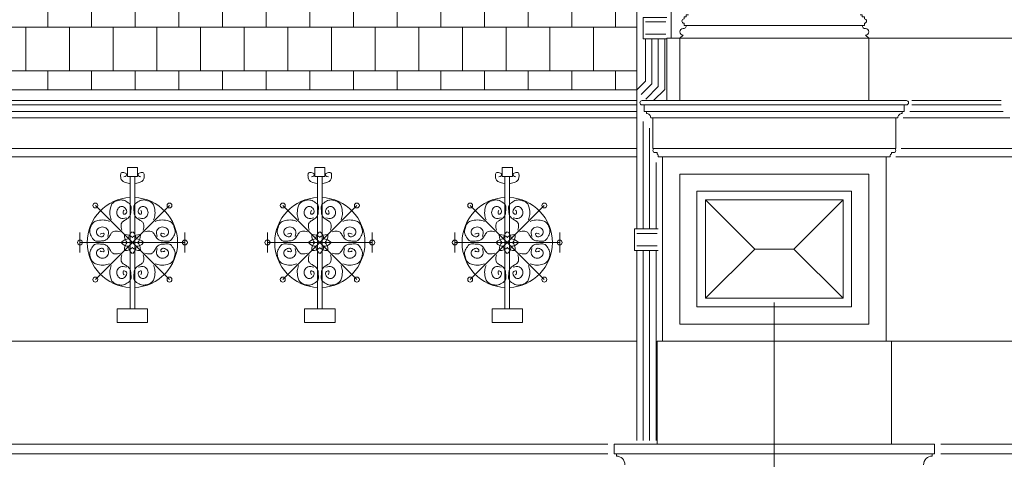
# Model space of a CAD drawing. Extents: x 0 to 286551, y -50 to 581131.
# Tile 190 of 207: x 264135 to 268717, y 561700 to 563747. Entities that reach past the tile are written whole.
import ezdxf

# ---------------------------------------------------------------- set-up
doc = ezdxf.new("R2010")
doc.units = 0
doc.header["$MEASUREMENT"] = 0
doc.layers.add('0.15 GRIJS', color=252, linetype='CONTINUOUS', lineweight=15)

msp = doc.modelspace()

# ---------------------------------------------------------------- hatches: boundary and pattern name
at = {"layer": '0.15 GRIJS'}
h = msp.add_hatch(dxfattribs=at)
h.set_pattern_fill('AR-B88', color=256, style=0)
h.set_pattern_definition([(0, (251971.76, 622843.67), (0, 203.2), []), (90, (251971.76, 622843.67), (-101.6, 203.2), [203.2, -203.2])])
h.paths.add_polyline_path([(258076.5, 566041.2), (267006.5, 566041.2), (267006.5, 563420.2), (260964.8, 563420.2), (260956.4, 563503.7)])
edge = h.paths.add_edge_path(flags=16)
edge.add_arc((262663.5, 564980.4), 540.8, 0, 360)
edge = h.paths.add_edge_path(flags=16)
edge.add_arc((265491.5, 564980.4), 540.8, 0, 360)

# ---------------------------------------------------------------- linework, layer by layer
for points in [[(258076.5, 566041.2), (267006.5, 566041.2), (267006.5, 566041.2), (267006.5, 566041.2), (267006.5, 566041.2), (267006.5, 566041.2), (267006.5, 563420.2), (267006.5, 563420.2), (267006.5, 563420.2), (260964.8, 563420.2), (260956.4, 563503.7)], [(268086.1, 563370.2), (267206.9, 563370.2), (267206.9, 563660.5), (268086.1, 563660.5)], [(267126.5, 562250.2), (268166.5, 562250.2), (268166.5, 563108.2), (267126.5, 563108.2)], [(264635.7, 563059.5), (264683.2, 563059.5), (264683.2, 563017.6), (264635.7, 563017.6)], [(265507.8, 563059.5), (265555.3, 563059.5), (265555.3, 563017.6), (265507.8, 563017.6)], [(266379.9, 563059.5), (266427.4, 563059.5), (266427.4, 563017.6), (266379.9, 563017.6)], [(267206.5, 563028.2), (268086.5, 563028.2), (268086.5, 562330.2), (267206.5, 562330.2)], [(267286.5, 562948.2), (268006.5, 562948.2), (268006.5, 562410.2), (267286.5, 562410.2)], [(267326.5, 562908.2), (267966.5, 562908.2), (267966.5, 562450.2), (267326.5, 562450.2)], [(264588.6, 562401.6), (264730.3, 562401.6), (264730.3, 562337.5), (264588.6, 562337.5)], [(265460.7, 562401.6), (265602.4, 562401.6), (265602.4, 562337.5), (265460.7, 562337.5)], [(266332.8, 562401.6), (266474.5, 562401.6), (266474.5, 562337.5), (266332.8, 562337.5)], [(268191.5, 561770.2), (268191.5, 562250.2), (267101.5, 562250.2), (267101.5, 561770.2)]]:
    msp.add_lwpolyline(points, close=True, dxfattribs=at)
for points in [[(267166.9, 563660.5), (267166.9, 564990.2)], [(267146.5, 563757.9), (267046.5, 563757.9), (267036.5, 563757.9), (267036.5, 563657.9), (267146.5, 563657.9)], [(267046.5, 563736.6), (267142.1, 563736.6)], [(268056.1, 563720.5), (267236.9, 563720.5)], [(267006.5, 563420.2), (267046.5, 563460.2), (267046.5, 563657.9)], [(267027.7, 563399), (267076.5, 563447.8), (267076.5, 563657.9)], [(267046.5, 563679.1), (267142.1, 563679.1)], [(267048.9, 563377.8), (267106.5, 563435.4), (267106.5, 563657.9)], [(267083.8, 563370.2), (267136.5, 563422.9), (267136.5, 563657.9)], [(267206.9, 563660.5), (267146.9, 563660.5), (267146.9, 563370.2)], [(268086.1, 563660.5), (268826.9, 563660.5)], [(260964.8, 563420.2), (267006.5, 563420.2)], [(267006.5, 562772.9), (267006.5, 563420.2)], [(267006.5, 563370.2), (264076.5, 563370.2)], [(267006.5, 563350.2), (264076.5, 563350.2)], [(267031.5, 563370.2), (268261.5, 563370.2)], [(268251.5, 563350.2), (267041.5, 563350.2)], [(268286.5, 563370.2), (268494.2, 563370.2)], [(268286.5, 563350.2), (268494.2, 563350.2)], [(268701.9, 563370.2), (268494.2, 563370.2)], [(268701.9, 563350.2), (268494.2, 563350.2)], [(267006.5, 563320.2), (264076.5, 563320.2)], [(267006.5, 563290.2), (264076.5, 563290.2)], [(267051.5, 563320.2), (268241.5, 563320.2)], [(267081.5, 563290.2), (268211.5, 563290.2)], [(268246.5, 563290.2), (268494.2, 563290.2)], [(268276.5, 563320.2), (268494.2, 563320.2)], [(268711.9, 563320.2), (268494.2, 563320.2)], [(268741.9, 563290.2), (268494.2, 563290.2)], [(267036.5, 562772.9), (267036.5, 563273.8)], [(267066.5, 562772.9), (267066.5, 563242.6)], [(267006.5, 563148.2), (264076.5, 563148.2)], [(267006.5, 563108.2), (264076.5, 563108.2)], [(268201.5, 563148.2), (267091.5, 563148.2)], [(268211.5, 563108.2), (268494.2, 563108.2)], [(268236.5, 563148.2), (268494.2, 563148.2)], [(268751.9, 563148.2), (268494.2, 563148.2)], [(268776.9, 563108.2), (268494.2, 563108.2)], [(267096.5, 562772.9), (267096.5, 563082.2)], [(264648.3, 562709.6), (264648.3, 563017.6)], [(264670.5, 562709.6), (264670.5, 563017.6)], [(265520.4, 562709.6), (265520.4, 563017.6)], [(265542.6, 562709.6), (265542.6, 563017.6)], [(266392.5, 562709.6), (266392.5, 563017.6)], [(266414.7, 562709.6), (266414.7, 563017.6)], [(264659.4, 562709.6), (264486.9, 562882.1)], [(264659.4, 562709.6), (264832, 562882.1)], [(265531.5, 562709.6), (265359, 562882.1)], [(265531.5, 562709.6), (265704.1, 562882.1)], [(266403.6, 562709.6), (266231.1, 562882.1)], [(266403.6, 562709.6), (266576.2, 562882.1)], [(267326.5, 562908.2), (267555.5, 562679.2), (267326.5, 562450.2)], [(267966.5, 562908.2), (267737.5, 562679.2), (267966.5, 562450.2)], [(264415.4, 562709.6), (264415.4, 562755.7)], [(264903.5, 562709.6), (264903.5, 562755.7)], [(265287.5, 562709.6), (265287.5, 562755.7)], [(265775.6, 562709.6), (265775.6, 562755.7)], [(266159.6, 562709.6), (266159.6, 562755.7)], [(266647.7, 562709.6), (266647.7, 562755.7)], [(267106.5, 562772.9), (267006.5, 562772.9), (266996.5, 562772.9), (266996.5, 562672.9), (267106.5, 562672.9)], [(267006.5, 562751.6), (267102.1, 562751.6)], [(264659.4, 562709.6), (264415.4, 562709.6)], [(264415.4, 562709.6), (264415.4, 562663.4)], [(264659.4, 562709.6), (264486.9, 562537)], [(264648.3, 562709.6), (264648.3, 562401.6)], [(264659.4, 562709.6), (264832, 562537)], [(264659.4, 562709.6), (264903.5, 562709.6)], [(264670.5, 562709.6), (264670.5, 562401.6)], [(264903.5, 562709.6), (264903.5, 562663.4)], [(265531.5, 562709.6), (265287.5, 562709.6)], [(265287.5, 562709.6), (265287.5, 562663.4)], [(265531.5, 562709.6), (265359, 562537)], [(265520.4, 562709.6), (265520.4, 562401.6)], [(265531.5, 562709.6), (265704.1, 562537)], [(265531.5, 562709.6), (265775.6, 562709.6)], [(265542.6, 562709.6), (265542.6, 562401.6)], [(265775.6, 562709.6), (265775.6, 562663.4)], [(266403.6, 562709.6), (266159.6, 562709.6)], [(266159.6, 562709.6), (266159.6, 562663.4)], [(266403.6, 562709.6), (266231.1, 562537)], [(266392.5, 562709.6), (266392.5, 562401.6)], [(266403.6, 562709.6), (266576.2, 562537)], [(266403.6, 562709.6), (266647.7, 562709.6)], [(266414.7, 562709.6), (266414.7, 562401.6)], [(266647.7, 562709.6), (266647.7, 562663.4)], [(267006.5, 562694.1), (267102.1, 562694.1)], [(267006.5, 561787.9), (267006.5, 562672.9)], [(267036.5, 561787.9), (267036.5, 562672.9)], [(267066.5, 561787.9), (267066.5, 562672.9)], [(267096.5, 561787.9), (267096.5, 562672.9)], [(267555.5, 562679.2), (267737.5, 562679.2)], [(267646.5, 555853.2), (267646.5, 562430.9)], [(267006.5, 562250.2), (264076.5, 562250.2)], [(268191.5, 562250.2), (269111.9, 562250.2), (269131.9, 562250.2), (269131.9, 561770.2)], [(266871.5, 561770.2), (264076.5, 561770.2)], [(267646.5, 561770.2), (266901.5, 561770.2), (266901.5, 561725.2), (267646.5, 561725.2)], [(267646.5, 561770.2), (268391.5, 561770.2), (268391.5, 561725.2), (267646.5, 561725.2)], [(268421.5, 561770.2), (272336.5, 561770.2)], [(266871.5, 561725.2), (264076.5, 561725.2)], [(268421.5, 561725.2), (272336.5, 561725.2)]]:
    msp.add_lwpolyline(points, dxfattribs=at)
for points in [[(267206.9, 563660.5), (267221.9, 563675.5, -1), (267221.9, 563705.5, 0.414214), (267236.9, 563720.5), (267226.9, 563720.5), (267226.9, 563730.5, -1), (267226.9, 563750.5), (267226.9, 563760.5), (267236.9, 563760.5), (267236.9, 563770.5), (267246.9, 563770.5)], [(268086.1, 563660.5), (268071.1, 563675.5, 1), (268071.1, 563705.5, -0.414214), (268056.1, 563720.5), (268066.1, 563720.5), (268066.1, 563730.5, 1), (268066.1, 563750.5), (268066.1, 563760.5), (268056.1, 563760.5), (268056.1, 563770.5), (268046.1, 563770.5)], [(268261.5, 563370.2, -1), (268261.5, 563350.2), (268251.5, 563350.2), (268251.5, 563320.2), (268241.5, 563320.2), (268241.5, 563310.2, 0.414214), (268221.5, 563290.2), (268211.5, 563290.2), (268211.5, 563148.2), (268201.5, 563148.2, -1), (268201.5, 563128.2), (268191.5, 563128.2), (268191.5, 563123.2, 0.267949), (268186.5, 563114.6), (268186.5, 563108.2), (268171.5, 563108.2), (267121.5, 563108.2), (267106.5, 563108.2), (267106.5, 563114.6, 0.267949), (267101.5, 563123.2), (267101.5, 563128.2), (267091.5, 563128.2, -1), (267091.5, 563148.2), (267081.5, 563148.2), (267081.5, 563290.2), (267071.5, 563290.2, 0.414214), (267051.5, 563310.2), (267051.5, 563320.2), (267041.5, 563320.2), (267041.5, 563350.2), (267031.5, 563350.2, -1), (267031.5, 563370.2)], [(268341.5, 561675.2, -0.414214), (268381.5, 561715.2), (268381.5, 561725.2), (268391.5, 561725.2), (268391.5, 561770.2), (267646.5, 561770.2), (266901.5, 561770.2), (266901.5, 561725.2), (266911.5, 561725.2), (266911.5, 561715.2, -0.414214), (266951.5, 561675.2)]]:
    msp.add_lwpolyline(points, format="xyb", dxfattribs=at)
for centre in [(264486.9, 562882.1), (264832, 562882.1), (265359, 562882.1), (265704.1, 562882.1), (266231.1, 562882.1), (266576.2, 562882.1), (264415.4, 562709.6), (264903.5, 562709.6), (265287.5, 562709.6), (265775.6, 562709.6), (266159.6, 562709.6), (266647.7, 562709.6), (264486.9, 562537), (264832, 562537), (265359, 562537), (265704.1, 562537), (266231.1, 562537), (266576.2, 562537)]:
    msp.add_circle(centre, 11.5, dxfattribs=at)
for centre, radius, start, end in [((264659.4, 562709.6), 210, 92.5765, 267.4235), ((264659.4, 562709.6), 210, 272.5765, 87.4235), ((265531.5, 562709.6), 210, 92.5765, 267.4235), ((265531.5, 562709.6), 210, 272.5765, 87.4235), ((266403.6, 562709.6), 210, 92.5765, 267.4235), ((266403.6, 562709.6), 210, 272.5765, 87.4235), ((264667.2, 562740.5), 44.8, 175.3538, 225.2342), ((264628.5, 562701.8), 44.8, 44.7658, 94.6462), ((264686.8, 562725.9), 44.8, 130.3538, 180.2342), ((264690.3, 562701.8), 44.8, 85.3538, 135.2342), ((264632.1, 562725.9), 44.8, 359.7658, 49.6462), ((264651.7, 562740.5), 44.8, 314.7658, 4.6462), ((265539.3, 562740.5), 44.8, 175.3538, 225.2342), ((265500.6, 562701.8), 44.8, 44.7658, 94.6462), ((265558.9, 562725.9), 44.8, 130.3538, 180.2342), ((265562.4, 562701.8), 44.8, 85.3538, 135.2342), ((265504.2, 562725.9), 44.8, 359.7658, 49.6462), ((265523.8, 562740.5), 44.8, 314.7658, 4.6462), ((266411.4, 562740.5), 44.8, 175.3538, 225.2342), ((266372.7, 562701.8), 44.8, 44.7658, 94.6462), ((266431, 562725.9), 44.8, 130.3538, 180.2342), ((266434.5, 562701.8), 44.8, 85.3538, 135.2342), ((266376.3, 562725.9), 44.8, 359.7658, 49.6462), ((266395.9, 562740.5), 44.8, 314.7658, 4.6462), ((264643.1, 562682.2), 44.8, 89.7658, 139.6462), ((264643.1, 562736.9), 44.8, 220.3538, 270.2342), ((264667.2, 562678.7), 44.8, 134.7658, 184.6462), ((264686.8, 562693.2), 44.8, 179.7658, 229.6462), ((264632.1, 562693.2), 44.8, 310.3538, 0.2342), ((264675.8, 562682.2), 44.8, 40.3538, 90.2342), ((264675.8, 562736.9), 44.8, 269.7658, 319.6462), ((264651.7, 562678.7), 44.8, 355.3538, 45.2342), ((265515.2, 562682.2), 44.8, 89.7658, 139.6462), ((265515.2, 562736.9), 44.8, 220.3538, 270.2342), ((265539.3, 562678.7), 44.8, 134.7658, 184.6462), ((265558.9, 562693.2), 44.8, 179.7658, 229.6462), ((265504.2, 562693.2), 44.8, 310.3538, 0.2342), ((265547.9, 562682.2), 44.8, 40.3538, 90.2342), ((265547.9, 562736.9), 44.8, 269.7658, 319.6462), ((265523.8, 562678.7), 44.8, 355.3538, 45.2342), ((266387.3, 562682.2), 44.8, 89.7658, 139.6462), ((266387.3, 562736.9), 44.8, 220.3538, 270.2342), ((266411.4, 562678.7), 44.8, 134.7658, 184.6462), ((266431, 562693.2), 44.8, 179.7658, 229.6462), ((266376.3, 562693.2), 44.8, 310.3538, 0.2342), ((266420, 562682.2), 44.8, 40.3538, 90.2342), ((266420, 562736.9), 44.8, 269.7658, 319.6462), ((266395.9, 562678.7), 44.8, 355.3538, 45.2342), ((264628.5, 562717.3), 44.8, 265.3538, 315.2342), ((264690.3, 562717.3), 44.8, 224.7658, 274.6462), ((265500.6, 562717.3), 44.8, 265.3538, 315.2342), ((265562.4, 562717.3), 44.8, 224.7658, 274.6462), ((266372.7, 562717.3), 44.8, 265.3538, 315.2342), ((266434.5, 562717.3), 44.8, 224.7658, 274.6462)]:
    msp.add_arc(centre, radius, start, end, dxfattribs=at)
for points, knots in [([(264646.4, 562984.6), (264637.3, 562986.2), (264622.8, 562988.7), (264605.9, 563002.4), (264604, 563017.9), (264604.5, 563038.3), (264620.9, 563034.7), (264633.2, 563032.3), (264632.8, 563017.2), (264624.3, 563016.1), (264619.9, 563015.5)], [0, 0, 0, 0, 27.607511, 44.021583, 59.827463, 75.633125, 91.093485, 99.503506, 110.542505, 122.435878, 122.435878, 122.435878, 122.435878]), ([(264672.5, 562984.6), (264681.6, 562986.2), (264696.1, 562988.7), (264713, 563002.4), (264714.8, 563017.9), (264714.4, 563038.3), (264698, 563034.7), (264685.7, 563032.3), (264686, 563017.2), (264694.6, 563016.1), (264699, 563015.5)], [0, 0, 0, 0, 27.607511, 44.021583, 59.827463, 75.633125, 91.093485, 99.503506, 110.542505, 122.435878, 122.435878, 122.435878, 122.435878]), ([(265518.5, 562984.6), (265509.4, 562986.2), (265494.8, 562988.7), (265478, 563002.4), (265476.1, 563017.9), (265476.6, 563038.3), (265493, 563034.7), (265505.3, 563032.3), (265504.9, 563017.2), (265496.4, 563016.1), (265492, 563015.5)], [0, 0, 0, 0, 27.607511, 44.021583, 59.827463, 75.633125, 91.093485, 99.503506, 110.542505, 122.435878, 122.435878, 122.435878, 122.435878]), ([(265544.6, 562984.6), (265553.7, 562986.2), (265568.2, 562988.7), (265585.1, 563002.4), (265586.9, 563017.9), (265586.5, 563038.3), (265570.1, 563034.7), (265557.8, 563032.3), (265558.1, 563017.2), (265566.7, 563016.1), (265571.1, 563015.5)], [0, 0, 0, 0, 27.607511, 44.021583, 59.827463, 75.633125, 91.093485, 99.503506, 110.542505, 122.435878, 122.435878, 122.435878, 122.435878]), ([(266390.6, 562984.6), (266381.5, 562986.2), (266366.9, 562988.7), (266350.1, 563002.4), (266348.2, 563017.9), (266348.7, 563038.3), (266365.1, 563034.7), (266377.4, 563032.3), (266377, 563017.2), (266368.5, 563016.1), (266364.1, 563015.5)], [0, 0, 0, 0, 27.607511, 44.021583, 59.827463, 75.633125, 91.093485, 99.503506, 110.542505, 122.435878, 122.435878, 122.435878, 122.435878]), ([(266416.7, 562984.6), (266425.8, 562986.2), (266440.3, 562988.7), (266457.2, 563002.4), (266459, 563017.9), (266458.6, 563038.3), (266442.2, 563034.7), (266429.9, 563032.3), (266430.2, 563017.2), (266438.8, 563016.1), (266443.2, 563015.5)], [0, 0, 0, 0, 27.607511, 44.021583, 59.827463, 75.633125, 91.093485, 99.503506, 110.542505, 122.435878, 122.435878, 122.435878, 122.435878]), ([(264560.8, 562816), (264558.2, 562824.1), (264552.4, 562842.1), (264556, 562867.3), (264563.2, 562893.9), (264587.1, 562904.6), (264612.5, 562910.3), (264634.8, 562899.4), (264656.5, 562883.4), (264651.5, 562858.9), (264652.6, 562836), (264636.1, 562819.8), (264620.6, 562811.2), (264605.7, 562800.1), (264606, 562782.1), (264608.7, 562771.1), (264609.7, 562767.2)], [0, 0, 0, 0, 25.187818, 55.845439, 75.456559, 104.036225, 127.84808, 151.339349, 177.252926, 199.071243, 220.179654, 244.314354, 261.981155, 274.952216, 296.926949, 309.422565, 309.422565, 309.422565, 309.422565]), ([(264631.4, 562824.7), (264621.7, 562822.2), (264604.8, 562818), (264585.5, 562837.5), (264586.2, 562860.2), (264599.2, 562877.7), (264620.9, 562877.6), (264631.7, 562863.2), (264634.9, 562846.5), (264616.2, 562836.7), (264616, 562852.7), (264619, 562858.1), (264620.2, 562860.4)], [0, 0, 0, 0, 27.762392, 48.872389, 71.267109, 90.92797, 107.984098, 127.644959, 140.441782, 154.514495, 165.825455, 173.946487, 173.946487, 173.946487, 173.946487]), ([(264758.1, 562816), (264760.7, 562824.1), (264766.4, 562842.1), (264762.9, 562867.3), (264755.7, 562893.9), (264731.8, 562904.6), (264706.3, 562910.3), (264684, 562899.4), (264662.4, 562883.4), (264667.4, 562858.9), (264666.3, 562836), (264682.8, 562819.8), (264698.3, 562811.2), (264713.1, 562800.1), (264712.9, 562782.1), (264710.2, 562771.1), (264709.2, 562767.2)], [0, 0, 0, 0, 25.187818, 55.845439, 75.456559, 104.036225, 127.84808, 151.339349, 177.252926, 199.071243, 220.179654, 244.314354, 261.981155, 274.952216, 296.926949, 309.422565, 309.422565, 309.422565, 309.422565]), ([(264687.5, 562824.7), (264697.1, 562822.2), (264714.1, 562818), (264733.4, 562837.5), (264732.6, 562860.2), (264719.6, 562877.7), (264697.9, 562877.6), (264687.2, 562863.2), (264684, 562846.5), (264702.7, 562836.7), (264702.9, 562852.7), (264699.9, 562858.1), (264698.7, 562860.4)], [0, 0, 0, 0, 27.762392, 48.872389, 71.267109, 90.92797, 107.984098, 127.644959, 140.441782, 154.514495, 165.825455, 173.946487, 173.946487, 173.946487, 173.946487]), ([(265432.9, 562816), (265430.3, 562824.1), (265424.5, 562842.1), (265428.1, 562867.3), (265435.3, 562893.9), (265459.2, 562904.6), (265484.6, 562910.3), (265506.9, 562899.4), (265528.6, 562883.4), (265523.6, 562858.9), (265524.7, 562836), (265508.2, 562819.8), (265492.7, 562811.2), (265477.8, 562800.1), (265478.1, 562782.1), (265480.8, 562771.1), (265481.8, 562767.2)], [0, 0, 0, 0, 25.187818, 55.845439, 75.456559, 104.036225, 127.84808, 151.339349, 177.252926, 199.071243, 220.179654, 244.314354, 261.981155, 274.952216, 296.926949, 309.422565, 309.422565, 309.422565, 309.422565]), ([(265503.5, 562824.7), (265493.8, 562822.2), (265476.9, 562818), (265457.6, 562837.5), (265458.3, 562860.2), (265471.3, 562877.7), (265493, 562877.6), (265503.8, 562863.2), (265507, 562846.5), (265488.3, 562836.7), (265488.1, 562852.7), (265491, 562858.1), (265492.3, 562860.4)], [0, 0, 0, 0, 27.762392, 48.872389, 71.267109, 90.92797, 107.984098, 127.644959, 140.441782, 154.514495, 165.825455, 173.946487, 173.946487, 173.946487, 173.946487]), ([(265630.2, 562816), (265632.8, 562824.1), (265638.5, 562842.1), (265635, 562867.3), (265627.8, 562893.9), (265603.9, 562904.6), (265578.4, 562910.3), (265556.1, 562899.4), (265534.5, 562883.4), (265539.5, 562858.9), (265538.4, 562836), (265554.9, 562819.8), (265570.4, 562811.2), (265585.2, 562800.1), (265585, 562782.1), (265582.3, 562771.1), (265581.3, 562767.2)], [0, 0, 0, 0, 25.187818, 55.845439, 75.456559, 104.036225, 127.84808, 151.339349, 177.252926, 199.071243, 220.179654, 244.314354, 261.981155, 274.952216, 296.926949, 309.422565, 309.422565, 309.422565, 309.422565]), ([(265559.6, 562824.7), (265569.2, 562822.2), (265586.2, 562818), (265605.5, 562837.5), (265604.7, 562860.2), (265591.7, 562877.7), (265570, 562877.6), (265559.3, 562863.2), (265556.1, 562846.5), (265574.8, 562836.7), (265575, 562852.7), (265572, 562858.1), (265570.8, 562860.4)], [0, 0, 0, 0, 27.762392, 48.872389, 71.267109, 90.92797, 107.984098, 127.644959, 140.441782, 154.514495, 165.825455, 173.946487, 173.946487, 173.946487, 173.946487]), ([(266305, 562816), (266302.4, 562824.1), (266296.6, 562842.1), (266300.1, 562867.3), (266307.4, 562893.9), (266331.3, 562904.6), (266356.7, 562910.3), (266379, 562899.4), (266400.6, 562883.4), (266395.7, 562858.9), (266396.8, 562836), (266380.3, 562819.8), (266364.8, 562811.2), (266349.9, 562800.1), (266350.2, 562782.1), (266352.9, 562771.1), (266353.9, 562767.2)], [0, 0, 0, 0, 25.187818, 55.845439, 75.456559, 104.036225, 127.84808, 151.339349, 177.252926, 199.071243, 220.179654, 244.314354, 261.981155, 274.952216, 296.926949, 309.422565, 309.422565, 309.422565, 309.422565]), ([(266375.6, 562824.7), (266365.9, 562822.2), (266349, 562818), (266329.7, 562837.5), (266330.4, 562860.2), (266343.4, 562877.7), (266365.1, 562877.6), (266375.9, 562863.2), (266379.1, 562846.5), (266360.4, 562836.7), (266360.2, 562852.7), (266363.1, 562858.1), (266364.4, 562860.4)], [0, 0, 0, 0, 27.762392, 48.872389, 71.267109, 90.92797, 107.984098, 127.644959, 140.441782, 154.514495, 165.825455, 173.946487, 173.946487, 173.946487, 173.946487]), ([(266502.3, 562816), (266504.9, 562824.1), (266510.6, 562842.1), (266507.1, 562867.3), (266499.9, 562893.9), (266476, 562904.6), (266450.5, 562910.3), (266428.2, 562899.4), (266406.6, 562883.4), (266411.6, 562858.9), (266410.5, 562836), (266427, 562819.8), (266442.5, 562811.2), (266457.3, 562800.1), (266457.1, 562782.1), (266454.4, 562771.1), (266453.4, 562767.2)], [0, 0, 0, 0, 25.187818, 55.845439, 75.456559, 104.036225, 127.84808, 151.339349, 177.252926, 199.071243, 220.179654, 244.314354, 261.981155, 274.952216, 296.926949, 309.422565, 309.422565, 309.422565, 309.422565]), ([(266431.7, 562824.7), (266441.3, 562822.2), (266458.3, 562818), (266477.5, 562837.5), (266476.8, 562860.2), (266463.8, 562877.7), (266442.1, 562877.6), (266431.4, 562863.2), (266428.2, 562846.5), (266446.9, 562836.7), (266447.1, 562852.7), (266444.1, 562858.1), (266442.9, 562860.4)], [0, 0, 0, 0, 27.762392, 48.872389, 71.267109, 90.92797, 107.984098, 127.644959, 140.441782, 154.514495, 165.825455, 173.946487, 173.946487, 173.946487, 173.946487]), ([(264553, 562808.2), (264544.9, 562810.8), (264526.9, 562816.6), (264501.8, 562813), (264475.1, 562805.8), (264464.4, 562781.9), (264458.7, 562756.5), (264469.6, 562734.2), (264485.6, 562712.6), (264510.1, 562717.5), (264533, 562716.4), (264549.2, 562732.9), (264557.8, 562748.4), (264568.9, 562763.3), (264586.9, 562763), (264597.9, 562760.3), (264601.8, 562759.3)], [0, 0, 0, 0, 25.187818, 55.845439, 75.456559, 104.036225, 127.84808, 151.339349, 177.252926, 199.071243, 220.179654, 244.314354, 261.981155, 274.952216, 296.926949, 309.422565, 309.422565, 309.422565, 309.422565]), ([(264765.9, 562808.2), (264774, 562810.8), (264792, 562816.6), (264817.1, 562813), (264843.7, 562805.8), (264854.5, 562781.9), (264860.2, 562756.5), (264849.3, 562734.2), (264833.2, 562712.6), (264808.8, 562717.5), (264785.9, 562716.4), (264769.6, 562732.9), (264761.1, 562748.4), (264750, 562763.3), (264732, 562763), (264721, 562760.3), (264717, 562759.3)], [0, 0, 0, 0, 25.187818, 55.845439, 75.456559, 104.036225, 127.84808, 151.339349, 177.252926, 199.071243, 220.179654, 244.314354, 261.981155, 274.952216, 296.926949, 309.422565, 309.422565, 309.422565, 309.422565]), ([(265425.1, 562808.2), (265417, 562810.8), (265399, 562816.6), (265373.9, 562813), (265347.2, 562805.8), (265336.5, 562781.9), (265330.8, 562756.5), (265341.7, 562734.2), (265357.7, 562712.6), (265382.2, 562717.5), (265405.1, 562716.4), (265421.3, 562732.9), (265429.9, 562748.4), (265441, 562763.3), (265459, 562763), (265470, 562760.3), (265473.9, 562759.3)], [0, 0, 0, 0, 25.187818, 55.845439, 75.456559, 104.036225, 127.84808, 151.339349, 177.252926, 199.071243, 220.179654, 244.314354, 261.981155, 274.952216, 296.926949, 309.422565, 309.422565, 309.422565, 309.422565]), ([(265638, 562808.2), (265646.1, 562810.8), (265664.1, 562816.6), (265689.2, 562813), (265715.8, 562805.8), (265726.6, 562781.9), (265732.3, 562756.5), (265721.4, 562734.2), (265705.3, 562712.6), (265680.9, 562717.5), (265658, 562716.4), (265641.7, 562732.9), (265633.2, 562748.4), (265622.1, 562763.3), (265604.1, 562763), (265593.1, 562760.3), (265589.1, 562759.3)], [0, 0, 0, 0, 25.187818, 55.845439, 75.456559, 104.036225, 127.84808, 151.339349, 177.252926, 199.071243, 220.179654, 244.314354, 261.981155, 274.952216, 296.926949, 309.422565, 309.422565, 309.422565, 309.422565]), ([(266297.2, 562808.2), (266289.1, 562810.8), (266271.1, 562816.6), (266245.9, 562813), (266219.3, 562805.8), (266208.6, 562781.9), (266202.9, 562756.5), (266213.8, 562734.2), (266229.8, 562712.6), (266254.3, 562717.5), (266277.2, 562716.4), (266293.4, 562732.9), (266302, 562748.4), (266313.1, 562763.3), (266331.1, 562763), (266342.1, 562760.3), (266346, 562759.3)], [0, 0, 0, 0, 25.187818, 55.845439, 75.456559, 104.036225, 127.84808, 151.339349, 177.252926, 199.071243, 220.179654, 244.314354, 261.981155, 274.952216, 296.926949, 309.422565, 309.422565, 309.422565, 309.422565]), ([(266510.1, 562808.2), (266518.2, 562810.8), (266536.2, 562816.6), (266561.3, 562813), (266587.9, 562805.8), (266598.7, 562781.9), (266604.4, 562756.5), (266593.5, 562734.2), (266577.4, 562712.6), (266553, 562717.5), (266530.1, 562716.4), (266513.8, 562732.9), (266505.3, 562748.4), (266494.2, 562763.3), (266476.2, 562763), (266465.2, 562760.3), (266461.2, 562759.3)], [0, 0, 0, 0, 25.187818, 55.845439, 75.456559, 104.036225, 127.84808, 151.339349, 177.252926, 199.071243, 220.179654, 244.314354, 261.981155, 274.952216, 296.926949, 309.422565, 309.422565, 309.422565, 309.422565]), ([(264544.3, 562737.6), (264546.8, 562747.3), (264551, 562764.2), (264531.5, 562783.5), (264508.8, 562782.8), (264491.3, 562769.8), (264491.4, 562748.1), (264505.8, 562737.3), (264522.5, 562734.1), (264532.3, 562752.8), (264516.3, 562753), (264510.9, 562750.1), (264508.6, 562748.8)], [0, 0, 0, 0, 27.762392, 48.872389, 71.267109, 90.92797, 107.984098, 127.644959, 140.441782, 154.514495, 165.825455, 173.946487, 173.946487, 173.946487, 173.946487]), ([(264774.6, 562737.6), (264772.1, 562747.3), (264767.8, 562764.2), (264787.4, 562783.5), (264810, 562782.8), (264827.6, 562769.8), (264827.5, 562748.1), (264813.1, 562737.3), (264796.4, 562734.1), (264786.6, 562752.8), (264802.6, 562753), (264808, 562750.1), (264810.3, 562748.8)], [0, 0, 0, 0, 27.762392, 48.872389, 71.267109, 90.92797, 107.984098, 127.644959, 140.441782, 154.514495, 165.825455, 173.946487, 173.946487, 173.946487, 173.946487]), ([(265416.4, 562737.6), (265418.9, 562747.3), (265423.1, 562764.2), (265403.6, 562783.5), (265380.9, 562782.8), (265363.4, 562769.8), (265363.5, 562748.1), (265377.9, 562737.3), (265394.6, 562734.1), (265404.4, 562752.8), (265388.4, 562753), (265383, 562750.1), (265380.7, 562748.8)], [0, 0, 0, 0, 27.762392, 48.872389, 71.267109, 90.92797, 107.984098, 127.644959, 140.441782, 154.514495, 165.825455, 173.946487, 173.946487, 173.946487, 173.946487]), ([(265646.7, 562737.6), (265644.2, 562747.3), (265639.9, 562764.2), (265659.5, 562783.5), (265682.1, 562782.8), (265699.7, 562769.8), (265699.6, 562748.1), (265685.2, 562737.3), (265668.5, 562734.1), (265658.7, 562752.8), (265674.7, 562753), (265680.1, 562750.1), (265682.4, 562748.8)], [0, 0, 0, 0, 27.762392, 48.872389, 71.267109, 90.92797, 107.984098, 127.644959, 140.441782, 154.514495, 165.825455, 173.946487, 173.946487, 173.946487, 173.946487]), ([(266288.5, 562737.6), (266291, 562747.3), (266295.2, 562764.2), (266275.7, 562783.5), (266253, 562782.8), (266235.5, 562769.8), (266235.6, 562748.1), (266250, 562737.3), (266266.7, 562734.1), (266276.5, 562752.8), (266260.5, 562753), (266255.1, 562750.1), (266252.8, 562748.8)], [0, 0, 0, 0, 27.762392, 48.872389, 71.267109, 90.92797, 107.984098, 127.644959, 140.441782, 154.514495, 165.825455, 173.946487, 173.946487, 173.946487, 173.946487]), ([(266518.7, 562737.6), (266516.3, 562747.3), (266512, 562764.2), (266531.6, 562783.5), (266554.2, 562782.8), (266571.8, 562769.8), (266571.7, 562748.1), (266557.3, 562737.3), (266540.6, 562734.1), (266530.8, 562752.8), (266546.8, 562753), (266552.2, 562750.1), (266554.5, 562748.8)], [0, 0, 0, 0, 27.762392, 48.872389, 71.267109, 90.92797, 107.984098, 127.644959, 140.441782, 154.514495, 165.825455, 173.946487, 173.946487, 173.946487, 173.946487]), ([(264553, 562610.9), (264544.9, 562608.3), (264526.9, 562602.6), (264501.8, 562606.1), (264475.1, 562613.3), (264464.4, 562637.2), (264458.7, 562662.7), (264469.6, 562685), (264485.6, 562706.6), (264510.1, 562701.6), (264533, 562702.7), (264549.2, 562686.2), (264557.8, 562670.7), (264568.9, 562655.9), (264586.9, 562656.1), (264597.9, 562658.8), (264601.8, 562659.8)], [0, 0, 0, 0, 25.187818, 55.845439, 75.456559, 104.036225, 127.84808, 151.339349, 177.252926, 199.071243, 220.179654, 244.314354, 261.981155, 274.952216, 296.926949, 309.422565, 309.422565, 309.422565, 309.422565]), ([(264765.9, 562610.9), (264774, 562608.3), (264792, 562602.6), (264817.1, 562606.1), (264843.7, 562613.3), (264854.5, 562637.2), (264860.2, 562662.7), (264849.3, 562685), (264833.2, 562706.6), (264808.8, 562701.6), (264785.9, 562702.7), (264769.6, 562686.2), (264761.1, 562670.7), (264750, 562655.9), (264732, 562656.1), (264721, 562658.8), (264717, 562659.8)], [0, 0, 0, 0, 25.187818, 55.845439, 75.456559, 104.036225, 127.84808, 151.339349, 177.252926, 199.071243, 220.179654, 244.314354, 261.981155, 274.952216, 296.926949, 309.422565, 309.422565, 309.422565, 309.422565]), ([(265425.1, 562610.9), (265417, 562608.3), (265399, 562602.6), (265373.9, 562606.1), (265347.2, 562613.3), (265336.5, 562637.2), (265330.8, 562662.7), (265341.7, 562685), (265357.7, 562706.6), (265382.2, 562701.6), (265405.1, 562702.7), (265421.3, 562686.2), (265429.9, 562670.7), (265441, 562655.9), (265459, 562656.1), (265470, 562658.8), (265473.9, 562659.8)], [0, 0, 0, 0, 25.187818, 55.845439, 75.456559, 104.036225, 127.84808, 151.339349, 177.252926, 199.071243, 220.179654, 244.314354, 261.981155, 274.952216, 296.926949, 309.422565, 309.422565, 309.422565, 309.422565]), ([(265638, 562610.9), (265646.1, 562608.3), (265664.1, 562602.6), (265689.2, 562606.1), (265715.8, 562613.3), (265726.6, 562637.2), (265732.3, 562662.7), (265721.4, 562685), (265705.3, 562706.6), (265680.9, 562701.6), (265658, 562702.7), (265641.7, 562686.2), (265633.2, 562670.7), (265622.1, 562655.9), (265604.1, 562656.1), (265593.1, 562658.8), (265589.1, 562659.8)], [0, 0, 0, 0, 25.187818, 55.845439, 75.456559, 104.036225, 127.84808, 151.339349, 177.252926, 199.071243, 220.179654, 244.314354, 261.981155, 274.952216, 296.926949, 309.422565, 309.422565, 309.422565, 309.422565]), ([(266297.2, 562610.9), (266289.1, 562608.3), (266271.1, 562602.6), (266245.9, 562606.1), (266219.3, 562613.3), (266208.6, 562637.2), (266202.9, 562662.7), (266213.8, 562685), (266229.8, 562706.6), (266254.3, 562701.6), (266277.2, 562702.7), (266293.4, 562686.2), (266302, 562670.7), (266313.1, 562655.9), (266331.1, 562656.1), (266342.1, 562658.8), (266346, 562659.8)], [0, 0, 0, 0, 25.187818, 55.845439, 75.456559, 104.036225, 127.84808, 151.339349, 177.252926, 199.071243, 220.179654, 244.314354, 261.981155, 274.952216, 296.926949, 309.422565, 309.422565, 309.422565, 309.422565]), ([(266510.1, 562610.9), (266518.2, 562608.3), (266536.2, 562602.6), (266561.3, 562606.1), (266587.9, 562613.3), (266598.7, 562637.2), (266604.4, 562662.7), (266593.5, 562685), (266577.4, 562706.6), (266553, 562701.6), (266530.1, 562702.7), (266513.8, 562686.2), (266505.3, 562670.7), (266494.2, 562655.9), (266476.2, 562656.1), (266465.2, 562658.8), (266461.2, 562659.8)], [0, 0, 0, 0, 25.187818, 55.845439, 75.456559, 104.036225, 127.84808, 151.339349, 177.252926, 199.071243, 220.179654, 244.314354, 261.981155, 274.952216, 296.926949, 309.422565, 309.422565, 309.422565, 309.422565]), ([(264544.3, 562681.5), (264546.8, 562671.9), (264551, 562654.9), (264531.5, 562635.6), (264508.8, 562636.4), (264491.3, 562649.4), (264491.4, 562671.1), (264505.8, 562681.8), (264522.5, 562685), (264532.3, 562666.3), (264516.3, 562666.1), (264510.9, 562669.1), (264508.6, 562670.3)], [0, 0, 0, 0, 27.762392, 48.872389, 71.267109, 90.92797, 107.984098, 127.644959, 140.441782, 154.514495, 165.825455, 173.946487, 173.946487, 173.946487, 173.946487]), ([(264560.8, 562603.1), (264558.2, 562595), (264552.4, 562577), (264556, 562551.9), (264563.2, 562525.3), (264587.1, 562514.5), (264612.5, 562508.8), (264634.8, 562519.7), (264656.5, 562535.8), (264651.5, 562560.2), (264652.6, 562583.1), (264636.1, 562599.4), (264620.6, 562607.9), (264605.7, 562619), (264606, 562637), (264608.7, 562648), (264609.7, 562652)], [0, 0, 0, 0, 25.187818, 55.845439, 75.456559, 104.036225, 127.84808, 151.339349, 177.252926, 199.071243, 220.179654, 244.314354, 261.981155, 274.952216, 296.926949, 309.422565, 309.422565, 309.422565, 309.422565]), ([(264758.1, 562603.1), (264760.7, 562595), (264766.4, 562577), (264762.9, 562551.9), (264755.7, 562525.3), (264731.8, 562514.5), (264706.3, 562508.8), (264684, 562519.7), (264662.4, 562535.8), (264667.4, 562560.2), (264666.3, 562583.1), (264682.8, 562599.4), (264698.3, 562607.9), (264713.1, 562619), (264712.9, 562637), (264710.2, 562648), (264709.2, 562652)], [0, 0, 0, 0, 25.187818, 55.845439, 75.456559, 104.036225, 127.84808, 151.339349, 177.252926, 199.071243, 220.179654, 244.314354, 261.981155, 274.952216, 296.926949, 309.422565, 309.422565, 309.422565, 309.422565]), ([(264774.6, 562681.5), (264772.1, 562671.9), (264767.8, 562654.9), (264787.4, 562635.6), (264810, 562636.4), (264827.6, 562649.4), (264827.5, 562671.1), (264813.1, 562681.8), (264796.4, 562685), (264786.6, 562666.3), (264802.6, 562666.1), (264808, 562669.1), (264810.3, 562670.3)], [0, 0, 0, 0, 27.762392, 48.872389, 71.267109, 90.92797, 107.984098, 127.644959, 140.441782, 154.514495, 165.825455, 173.946487, 173.946487, 173.946487, 173.946487]), ([(265416.4, 562681.5), (265418.9, 562671.9), (265423.1, 562654.9), (265403.6, 562635.6), (265380.9, 562636.4), (265363.4, 562649.4), (265363.5, 562671.1), (265377.9, 562681.8), (265394.6, 562685), (265404.4, 562666.3), (265388.4, 562666.1), (265383, 562669.1), (265380.7, 562670.3)], [0, 0, 0, 0, 27.762392, 48.872389, 71.267109, 90.92797, 107.984098, 127.644959, 140.441782, 154.514495, 165.825455, 173.946487, 173.946487, 173.946487, 173.946487]), ([(265432.9, 562603.1), (265430.3, 562595), (265424.5, 562577), (265428.1, 562551.9), (265435.3, 562525.3), (265459.2, 562514.5), (265484.6, 562508.8), (265506.9, 562519.7), (265528.6, 562535.8), (265523.6, 562560.2), (265524.7, 562583.1), (265508.2, 562599.4), (265492.7, 562607.9), (265477.8, 562619), (265478.1, 562637), (265480.8, 562648), (265481.8, 562652)], [0, 0, 0, 0, 25.187818, 55.845439, 75.456559, 104.036225, 127.84808, 151.339349, 177.252926, 199.071243, 220.179654, 244.314354, 261.981155, 274.952216, 296.926949, 309.422565, 309.422565, 309.422565, 309.422565]), ([(265630.2, 562603.1), (265632.8, 562595), (265638.5, 562577), (265635, 562551.9), (265627.8, 562525.3), (265603.9, 562514.5), (265578.4, 562508.8), (265556.1, 562519.7), (265534.5, 562535.8), (265539.5, 562560.2), (265538.4, 562583.1), (265554.9, 562599.4), (265570.4, 562607.9), (265585.2, 562619), (265585, 562637), (265582.3, 562648), (265581.3, 562652)], [0, 0, 0, 0, 25.187818, 55.845439, 75.456559, 104.036225, 127.84808, 151.339349, 177.252926, 199.071243, 220.179654, 244.314354, 261.981155, 274.952216, 296.926949, 309.422565, 309.422565, 309.422565, 309.422565]), ([(265646.7, 562681.5), (265644.2, 562671.9), (265639.9, 562654.9), (265659.5, 562635.6), (265682.1, 562636.4), (265699.7, 562649.4), (265699.6, 562671.1), (265685.2, 562681.8), (265668.5, 562685), (265658.7, 562666.3), (265674.7, 562666.1), (265680.1, 562669.1), (265682.4, 562670.3)], [0, 0, 0, 0, 27.762392, 48.872389, 71.267109, 90.92797, 107.984098, 127.644959, 140.441782, 154.514495, 165.825455, 173.946487, 173.946487, 173.946487, 173.946487]), ([(266288.5, 562681.5), (266291, 562671.9), (266295.2, 562654.9), (266275.7, 562635.6), (266253, 562636.4), (266235.5, 562649.4), (266235.6, 562671.1), (266250, 562681.8), (266266.7, 562685), (266276.5, 562666.3), (266260.5, 562666.1), (266255.1, 562669.1), (266252.8, 562670.3)], [0, 0, 0, 0, 27.762392, 48.872389, 71.267109, 90.92797, 107.984098, 127.644959, 140.441782, 154.514495, 165.825455, 173.946487, 173.946487, 173.946487, 173.946487]), ([(266305, 562603.1), (266302.4, 562595), (266296.6, 562577), (266300.1, 562551.9), (266307.4, 562525.3), (266331.3, 562514.5), (266356.7, 562508.8), (266379, 562519.7), (266400.6, 562535.8), (266395.7, 562560.2), (266396.8, 562583.1), (266380.3, 562599.4), (266364.8, 562607.9), (266349.9, 562619), (266350.2, 562637), (266352.9, 562648), (266353.9, 562652)], [0, 0, 0, 0, 25.187818, 55.845439, 75.456559, 104.036225, 127.84808, 151.339349, 177.252926, 199.071243, 220.179654, 244.314354, 261.981155, 274.952216, 296.926949, 309.422565, 309.422565, 309.422565, 309.422565]), ([(266502.3, 562603.1), (266504.9, 562595), (266510.6, 562577), (266507.1, 562551.9), (266499.9, 562525.3), (266476, 562514.5), (266450.5, 562508.8), (266428.2, 562519.7), (266406.6, 562535.8), (266411.6, 562560.2), (266410.5, 562583.1), (266427, 562599.4), (266442.5, 562607.9), (266457.3, 562619), (266457.1, 562637), (266454.4, 562648), (266453.4, 562652)], [0, 0, 0, 0, 25.187818, 55.845439, 75.456559, 104.036225, 127.84808, 151.339349, 177.252926, 199.071243, 220.179654, 244.314354, 261.981155, 274.952216, 296.926949, 309.422565, 309.422565, 309.422565, 309.422565]), ([(266518.7, 562681.5), (266516.3, 562671.9), (266512, 562654.9), (266531.6, 562635.6), (266554.2, 562636.4), (266571.8, 562649.4), (266571.7, 562671.1), (266557.3, 562681.8), (266540.6, 562685), (266530.8, 562666.3), (266546.8, 562666.1), (266552.2, 562669.1), (266554.5, 562670.3)], [0, 0, 0, 0, 27.762392, 48.872389, 71.267109, 90.92797, 107.984098, 127.644959, 140.441782, 154.514495, 165.825455, 173.946487, 173.946487, 173.946487, 173.946487]), ([(264631.4, 562594.5), (264621.7, 562596.9), (264604.8, 562601.2), (264585.5, 562581.6), (264586.2, 562559), (264599.2, 562541.4), (264620.9, 562541.5), (264631.7, 562555.9), (264634.9, 562572.6), (264616.2, 562582.4), (264616, 562566.4), (264619, 562561), (264620.2, 562558.7)], [0, 0, 0, 0, 27.762392, 48.872389, 71.267109, 90.92797, 107.984098, 127.644959, 140.441782, 154.514495, 165.825455, 173.946487, 173.946487, 173.946487, 173.946487]), ([(264687.5, 562594.5), (264697.1, 562596.9), (264714.1, 562601.2), (264733.4, 562581.6), (264732.6, 562559), (264719.6, 562541.4), (264697.9, 562541.5), (264687.2, 562555.9), (264684, 562572.6), (264702.7, 562582.4), (264702.9, 562566.4), (264699.9, 562561), (264698.7, 562558.7)], [0, 0, 0, 0, 27.762392, 48.872389, 71.267109, 90.92797, 107.984098, 127.644959, 140.441782, 154.514495, 165.825455, 173.946487, 173.946487, 173.946487, 173.946487]), ([(265503.5, 562594.5), (265493.8, 562596.9), (265476.9, 562601.2), (265457.6, 562581.6), (265458.3, 562559), (265471.3, 562541.4), (265493, 562541.5), (265503.8, 562555.9), (265507, 562572.6), (265488.3, 562582.4), (265488.1, 562566.4), (265491, 562561), (265492.3, 562558.7)], [0, 0, 0, 0, 27.762392, 48.872389, 71.267109, 90.92797, 107.984098, 127.644959, 140.441782, 154.514495, 165.825455, 173.946487, 173.946487, 173.946487, 173.946487]), ([(265559.6, 562594.5), (265569.2, 562596.9), (265586.2, 562601.2), (265605.5, 562581.6), (265604.7, 562559), (265591.7, 562541.4), (265570, 562541.5), (265559.3, 562555.9), (265556.1, 562572.6), (265574.8, 562582.4), (265575, 562566.4), (265572, 562561), (265570.8, 562558.7)], [0, 0, 0, 0, 27.762392, 48.872389, 71.267109, 90.92797, 107.984098, 127.644959, 140.441782, 154.514495, 165.825455, 173.946487, 173.946487, 173.946487, 173.946487]), ([(266375.6, 562594.5), (266365.9, 562596.9), (266349, 562601.2), (266329.7, 562581.6), (266330.4, 562559), (266343.4, 562541.4), (266365.1, 562541.5), (266375.9, 562555.9), (266379.1, 562572.6), (266360.4, 562582.4), (266360.2, 562566.4), (266363.1, 562561), (266364.4, 562558.7)], [0, 0, 0, 0, 27.762392, 48.872389, 71.267109, 90.92797, 107.984098, 127.644959, 140.441782, 154.514495, 165.825455, 173.946487, 173.946487, 173.946487, 173.946487]), ([(266431.7, 562594.5), (266441.3, 562596.9), (266458.3, 562601.2), (266477.5, 562581.6), (266476.8, 562559), (266463.8, 562541.4), (266442.1, 562541.5), (266431.4, 562555.9), (266428.2, 562572.6), (266446.9, 562582.4), (266447.1, 562566.4), (266444.1, 562561), (266442.9, 562558.7)], [0, 0, 0, 0, 27.762392, 48.872389, 71.267109, 90.92797, 107.984098, 127.644959, 140.441782, 154.514495, 165.825455, 173.946487, 173.946487, 173.946487, 173.946487])]:
    msp.add_open_spline(points, degree=3, knots=knots, dxfattribs=at)

doc.saveas('drawing.dxf')
